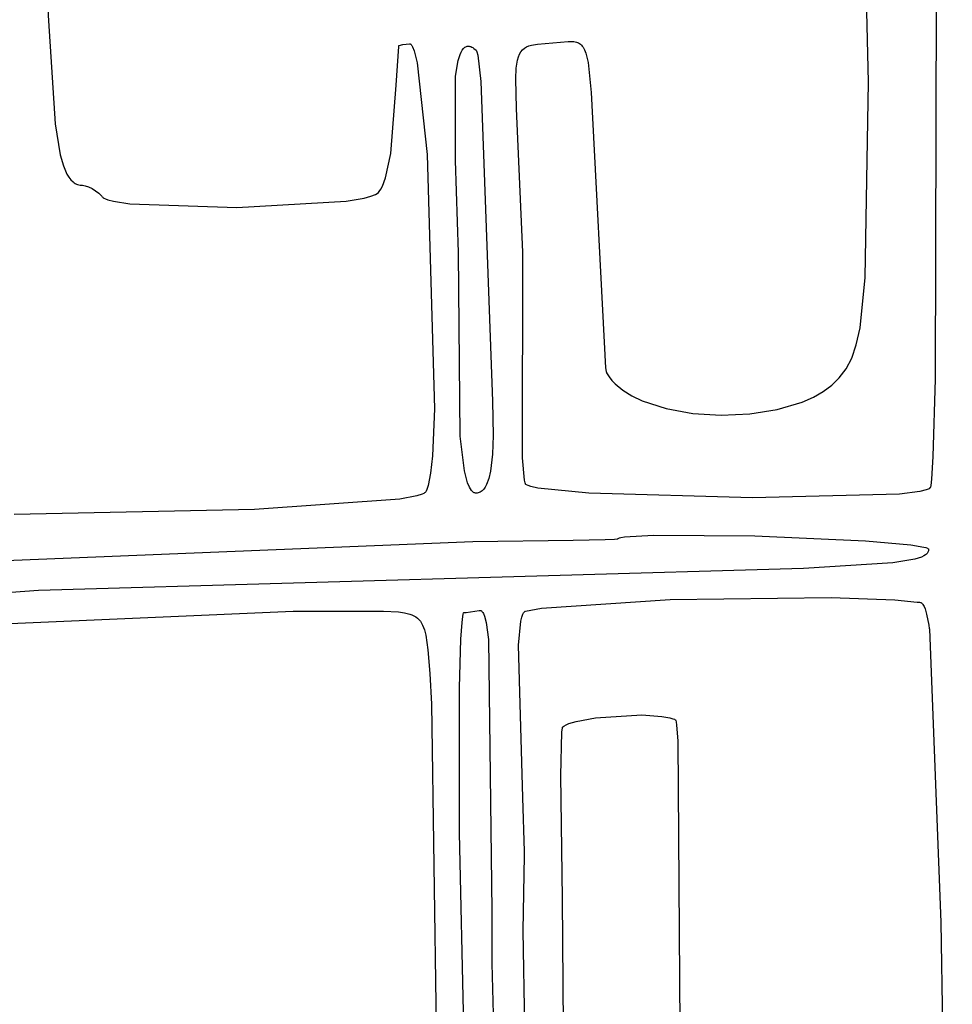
# Model space of a CAD drawing. Extents: x -74.1 to 10.8, y -36.7 to 44.6.
# Tile 162 of 199: x -20.8 to -19.7, y -9.1 to -7.9. Entities that reach past the tile are written whole.
import ezdxf

# ---------------------------------------------------------------- set-up
doc = ezdxf.new("R2010")
doc.units = 0

msp = doc.modelspace()

# ---------------------------------------------------------------- linework, layer by layer
at = {"layer": 'Layer 1', "color": 7, "linetype": 'CONTINUOUS'}
for p, q in [((-20.839337, -7.410226), (-20.8122, -7.879675)), ((-19.763086, -7.958246), (-19.771369, -7.589352)), ((-19.676468, -7.839585), (-19.677511, -8.338241)), ((-20.8122, -7.879675), (-20.803639, -8.011563)), ((-20.367183, -7.96194), (-20.364135, -7.912592)), ((-20.364135, -7.912592), (-20.364072, -7.911327)), ((-20.36406, -7.91127), (-20.363968, -7.91124)), ((-20.363968, -7.91124), (-20.363518, -7.911104)), ((-20.363518, -7.911104), (-20.358651, -7.91001)), ((-20.358651, -7.91001), (-20.350114, -7.909273)), ((-20.350114, -7.909273), (-20.349961, -7.909277)), ((-20.349961, -7.909277), (-20.349712, -7.909308)), ((-20.349712, -7.909308), (-20.349463, -7.909373)), ((-20.349463, -7.909373), (-20.349214, -7.909472)), ((-20.349214, -7.909472), (-20.348966, -7.909603)), ((-20.348966, -7.909603), (-20.348719, -7.909767)), ((-20.348719, -7.909767), (-20.348225, -7.910192)), ((-20.348225, -7.910192), (-20.347732, -7.910745)), ((-20.347732, -7.910745), (-20.347241, -7.911425)), ((-20.347241, -7.911425), (-20.346266, -7.913159)), ((-20.346266, -7.913159), (-20.344338, -7.918073)), ((-20.280244, -7.914223), (-20.279322, -7.91351)), ((-20.279322, -7.91351), (-20.278362, -7.912943)), ((-20.278362, -7.912943), (-20.277363, -7.912524)), ((-20.277363, -7.912524), (-20.276324, -7.912256)), ((-20.276324, -7.912256), (-20.275244, -7.912144)), ((-20.275244, -7.912144), (-20.274124, -7.912191)), ((-20.274124, -7.912191), (-20.272961, -7.912401)), ((-20.272961, -7.912401), (-20.271756, -7.912777)), ((-20.271756, -7.912777), (-20.270508, -7.913322)), ((-20.270508, -7.913322), (-20.269216, -7.914041)), ((-20.269216, -7.914041), (-20.26788, -7.914937)), ((-20.203358, -7.91473), (-20.200695, -7.913105)), ((-20.200695, -7.913105), (-20.197694, -7.911828)), ((-20.197694, -7.911828), (-20.19434, -7.910848)), ((-20.19434, -7.910848), (-20.186522, -7.909564)), ((-20.186522, -7.909564), (-20.147094, -7.906262)), ((-20.147094, -7.906262), (-20.143314, -7.906128)), ((-20.143314, -7.906128), (-20.139882, -7.90631)), ((-20.139882, -7.90631), (-20.136778, -7.906896)), ((-20.136778, -7.906896), (-20.135343, -7.907368)), ((-20.135343, -7.907368), (-20.133981, -7.907975)), ((-20.133981, -7.907975), (-20.132692, -7.908727)), ((-20.132692, -7.908727), (-20.131471, -7.909635)), ((-20.131471, -7.909635), (-20.130317, -7.910711)), ((-20.130317, -7.910711), (-20.129227, -7.911965)), ((-20.129227, -7.911965), (-20.128198, -7.913408)), ((-20.128198, -7.913408), (-20.126314, -7.916907)), ((-20.344338, -7.918073), (-20.340594, -7.933312)), ((-20.288024, -7.930585), (-20.28567, -7.92296)), ((-20.28567, -7.92296), (-20.284296, -7.919829)), ((-20.284296, -7.919829), (-20.282784, -7.917192)), ((-20.282784, -7.917192), (-20.281127, -7.915076)), ((-20.281127, -7.915076), (-20.280244, -7.914223)), ((-20.26788, -7.914937), (-20.265071, -7.917273)), ((-20.265071, -7.917273), (-20.264943, -7.917419)), ((-20.264943, -7.917419), (-20.264814, -7.917598)), ((-20.264814, -7.917598), (-20.264557, -7.918055)), ((-20.264557, -7.918055), (-20.264046, -7.919358)), ((-20.264046, -7.919358), (-20.263034, -7.923465)), ((-20.263034, -7.923465), (-20.259141, -7.957527)), ((-20.212086, -7.929953), (-20.210906, -7.925785)), ((-20.210906, -7.925785), (-20.209457, -7.922233)), ((-20.209457, -7.922233), (-20.207726, -7.919241)), ((-20.207726, -7.919241), (-20.205697, -7.916758)), ((-20.205697, -7.916758), (-20.203358, -7.91473)), ((-20.126314, -7.916907), (-20.124645, -7.921297)), ((-20.124645, -7.921297), (-20.121868, -7.933099)), ((-20.340594, -7.933312), (-20.327675, -8.050601)), ((-20.291301, -7.950491), (-20.288024, -7.930585)), ((-20.213692, -7.940342), (-20.212086, -7.929953)), ((-20.121868, -7.933099), (-20.117988, -7.971272)), ((-20.291476, -8.058616), (-20.291301, -7.950491)), ((-20.214388, -7.953826), (-20.213692, -7.940342)), ((-20.374343, -8.049442), (-20.367183, -7.96194)), ((-20.259141, -7.957527), (-20.244261, -8.366601)), ((-20.213487, -7.991775), (-20.214388, -7.953826)), ((-19.767328, -8.208066), (-19.763086, -7.958246)), ((-20.117988, -7.971272), (-20.099346, -8.323729)), ((-20.205336, -8.17569), (-20.213487, -7.991775)), ((-20.803639, -8.011563), (-20.797065, -8.051029)), ((-20.797065, -8.051029), (-20.793084, -8.065105)), ((-20.38108, -8.080685), (-20.374343, -8.049442)), ((-20.327675, -8.050601), (-20.318426, -8.376355)), ((-20.793084, -8.065105), (-20.788596, -8.075774)), ((-20.287669, -8.176269), (-20.291476, -8.058616)), ((-20.788596, -8.075774), (-20.78615, -8.079918)), ((-20.78615, -8.079918), (-20.783565, -8.083313)), ((-20.783565, -8.083313), (-20.780835, -8.085993)), ((-20.780835, -8.085993), (-20.779415, -8.087077)), ((-20.779415, -8.087077), (-20.777957, -8.087995)), ((-20.777957, -8.087995), (-20.776461, -8.088751)), ((-20.776461, -8.088751), (-20.774926, -8.08935)), ((-20.774926, -8.08935), (-20.773352, -8.089797)), ((-20.773352, -8.089797), (-20.771738, -8.090095)), ((-20.771738, -8.090095), (-20.770084, -8.090249)), ((-20.770084, -8.090249), (-20.768906, -8.090275)), ((-20.768906, -8.090275), (-20.767142, -8.090425)), ((-20.767142, -8.090425), (-20.765199, -8.090812)), ((-20.384935, -8.091169), (-20.38108, -8.080685)), ((-20.765199, -8.090812), (-20.760925, -8.092231)), ((-20.760925, -8.092231), (-20.756383, -8.094393)), ((-20.756383, -8.094393), (-20.751869, -8.097162)), ((-20.751869, -8.097162), (-20.747681, -8.100401)), ((-20.747681, -8.100401), (-20.744117, -8.103971)), ((-20.399878, -8.104296), (-20.39373, -8.101877)), ((-20.39373, -8.101877), (-20.391577, -8.100598)), ((-20.391577, -8.100598), (-20.390071, -8.099273)), ((-20.390071, -8.099273), (-20.389022, -8.098105)), ((-20.389022, -8.098105), (-20.386953, -8.095086)), ((-20.386953, -8.095086), (-20.384935, -8.091169)), ((-20.744117, -8.103971), (-20.743358, -8.104899)), ((-20.743358, -8.104899), (-20.742847, -8.105507)), ((-20.742847, -8.105507), (-20.742168, -8.106081)), ((-20.742168, -8.106081), (-20.741324, -8.106642)), ((-20.741324, -8.106642), (-20.739153, -8.107724)), ((-20.739153, -8.107724), (-20.736361, -8.108755)), ((-20.736361, -8.108755), (-20.729017, -8.110659)), ((-20.729017, -8.110659), (-20.708035, -8.113844)), ((-20.708035, -8.113844), (-20.571235, -8.118447)), ((-20.571235, -8.118447), (-20.43114, -8.110439)), ((-20.43114, -8.110439), (-20.408304, -8.106531)), ((-20.408304, -8.106531), (-20.399878, -8.104296)), ((-20.285482, -8.41122), (-20.287669, -8.176269)), ((-20.205636, -8.438843), (-20.205336, -8.17569)), ((-19.773808, -8.272556), (-19.767328, -8.208066)), ((-19.778563, -8.294586), (-19.773808, -8.272556)), ((-19.784491, -8.311671), (-19.778563, -8.294586)), ((-19.791712, -8.325207), (-19.784491, -8.311671)), ((-20.099346, -8.323729), (-20.09851, -8.328559)), ((-20.09851, -8.328559), (-20.098147, -8.330033)), ((-20.098147, -8.330033), (-20.098105, -8.330171)), ((-19.800549, -8.336849), (-19.791712, -8.325207)), ((-20.098105, -8.330171), (-20.098084, -8.330237)), ((-20.098071, -8.330275), (-20.095006, -8.335194)), ((-20.095006, -8.335194), (-20.091377, -8.339881)), ((-20.091377, -8.339881), (-20.087209, -8.344337)), ((-19.809722, -8.346063), (-19.800549, -8.336849)), ((-19.677511, -8.338241), (-19.68054, -8.437456)), ((-20.087209, -8.344337), (-20.077369, -8.352552)), ((-20.077369, -8.352552), (-20.065707, -8.359833)), ((-19.833541, -8.361485), (-19.820792, -8.354274)), ((-19.820792, -8.354274), (-19.809722, -8.346063)), ((-20.244261, -8.366601), (-20.243193, -8.410472)), ((-20.065707, -8.359833), (-20.052439, -8.366177)), ((-20.052439, -8.366177), (-20.021966, -8.376038)), ((-19.87967, -8.377164), (-19.847749, -8.367701)), ((-19.847749, -8.367701), (-19.833541, -8.361485)), ((-20.318426, -8.376355), (-20.321073, -8.436576)), ((-20.021966, -8.376038), (-19.987702, -8.3821)), ((-19.914803, -8.382696), (-19.87967, -8.377164)), ((-19.987702, -8.3821), (-19.951397, -8.38433)), ((-19.951397, -8.38433), (-19.914803, -8.382696)), ((-20.280013, -8.4555), (-20.285482, -8.41122)), ((-20.243193, -8.410472), (-20.244063, -8.434364)), ((-20.321073, -8.436576), (-20.323317, -8.458765)), ((-20.244063, -8.434364), (-20.246696, -8.456124)), ((-20.203103, -8.467662), (-20.205636, -8.438843)), ((-19.68054, -8.437456), (-19.682334, -8.466409)), ((-20.276025, -8.470936), (-20.280013, -8.4555)), ((-20.323317, -8.458765), (-20.326219, -8.474524)), ((-20.248868, -8.465398), (-20.251714, -8.473173)), ((-20.246696, -8.456124), (-20.248868, -8.465398)), ((-20.202414, -8.471149), (-20.203103, -8.467662)), ((-19.682334, -8.466409), (-19.683291, -8.474382)), ((-20.327926, -8.479723), (-20.328845, -8.481606)), ((-20.326219, -8.474524), (-20.327926, -8.479723)), ((-20.273676, -8.476616), (-20.276025, -8.470936)), ((-20.272408, -8.478902), (-20.273676, -8.476616)), ((-20.271075, -8.480802), (-20.272408, -8.478902)), ((-20.269677, -8.482301), (-20.271075, -8.480802)), ((-20.256338, -8.480291), (-20.257416, -8.481317)), ((-20.255312, -8.479125), (-20.256338, -8.480291)), ((-20.253414, -8.476397), (-20.255312, -8.479125)), ((-20.251714, -8.473173), (-20.253414, -8.476397)), ((-20.202076, -8.472262), (-20.202414, -8.471149)), ((-20.202049, -8.472314), (-20.202076, -8.472262)), ((-20.202006, -8.472383), (-20.202049, -8.472314)), ((-20.20191, -8.472522), (-20.202006, -8.472383)), ((-20.20167, -8.472798), (-20.20191, -8.472522)), ((-20.201369, -8.473072), (-20.20167, -8.472798)), ((-20.200585, -8.473614), (-20.201369, -8.473072)), ((-20.198306, -8.474677), (-20.200585, -8.473614)), ((-20.19511, -8.475709), (-20.198306, -8.474677)), ((-20.186113, -8.477683), (-20.19511, -8.475709)), ((-20.120845, -8.484275), (-20.186113, -8.477683)), ((-19.689297, -8.480198), (-19.697446, -8.482134)), ((-19.686552, -8.479149), (-19.689297, -8.480198)), ((-19.685528, -8.478604), (-19.686552, -8.479149)), ((-19.684743, -8.478045), (-19.685528, -8.478604)), ((-19.684441, -8.477761), (-19.684743, -8.478045)), ((-19.6842, -8.477473), (-19.684441, -8.477761)), ((-19.684032, -8.477204), (-19.6842, -8.477473)), ((-19.683907, -8.476929), (-19.684032, -8.477204)), ((-19.683783, -8.476576), (-19.683907, -8.476929)), ((-19.683291, -8.474382), (-19.683783, -8.476576)), ((-20.362518, -8.492062), (-20.548745, -8.505306)), ((-20.340852, -8.487878), (-20.362518, -8.492062)), ((-20.334121, -8.485677), (-20.340852, -8.487878)), ((-20.331809, -8.484551), (-20.334121, -8.485677)), ((-20.330921, -8.483982), (-20.331809, -8.484551)), ((-20.330212, -8.483409), (-20.330921, -8.483982)), ((-20.329809, -8.482992), (-20.330212, -8.483409)), ((-20.329322, -8.482362), (-20.329809, -8.482992)), ((-20.328845, -8.481606), (-20.329322, -8.482362)), ((-20.268953, -8.482897), (-20.269677, -8.482301)), ((-20.268211, -8.483388), (-20.268953, -8.482897)), ((-20.267452, -8.483773), (-20.268211, -8.483388)), ((-20.266676, -8.48405), (-20.267452, -8.483773)), ((-20.265883, -8.484217), (-20.266676, -8.48405)), ((-20.265071, -8.484273), (-20.265883, -8.484217)), ((-20.263649, -8.484187), (-20.265071, -8.484273)), ((-20.262287, -8.483932), (-20.263649, -8.484187)), ((-20.260984, -8.483512), (-20.262287, -8.483932)), ((-20.259738, -8.482933), (-20.260984, -8.483512)), ((-20.25855, -8.482199), (-20.259738, -8.482933)), ((-20.257416, -8.481317), (-20.25855, -8.482199)), ((-19.911428, -8.490386), (-20.120845, -8.484275)), ((-19.723344, -8.485367), (-19.911428, -8.490386)), ((-19.697446, -8.482134), (-19.723344, -8.485367)), ((-20.548745, -8.505306), (-20.855982, -8.511423)), ((-20.140933, -8.544344), (-20.100023, -8.543533)), ((-20.100023, -8.543533), (-20.088187, -8.543019)), ((-20.088187, -8.543019), (-20.084778, -8.542713)), ((-20.084778, -8.542713), (-20.083745, -8.542545)), ((-20.083745, -8.542545), (-20.083402, -8.542457)), ((-20.083402, -8.542457), (-20.083275, -8.542412)), ((-20.083275, -8.542412), (-20.083177, -8.542366)), ((-20.083177, -8.542366), (-20.083139, -8.542343)), ((-20.083063, -8.542265), (-20.082913, -8.542136)), ((-20.082913, -8.542136), (-20.082727, -8.542008)), ((-20.082727, -8.542008), (-20.082251, -8.541759)), ((-20.082251, -8.541759), (-20.081638, -8.541518)), ((-20.081638, -8.541518), (-20.08001, -8.54106)), ((-20.08001, -8.54106), (-20.075211, -8.540241)), ((-20.075211, -8.540241), (-20.038103, -8.538174)), ((-20.038103, -8.538174), (-19.908288, -8.539095)), ((-19.908288, -8.539095), (-19.766622, -8.5452)), ((-20.914042, -8.572297), (-20.269278, -8.546288)), ((-20.269278, -8.546288), (-20.140933, -8.544344)), ((-19.766622, -8.5452), (-19.708616, -8.550362)), ((-19.708616, -8.550362), (-19.692009, -8.553247)), ((-19.692009, -8.553247), (-19.689453, -8.553992)), ((-19.689453, -8.553992), (-19.687593, -8.554745)), ((-19.687593, -8.554745), (-19.686933, -8.555125)), ((-19.686933, -8.555125), (-19.686671, -8.555315)), ((-19.686671, -8.555315), (-19.686457, -8.555506)), ((-19.686457, -8.555506), (-19.686289, -8.555697)), ((-19.686289, -8.555697), (-19.686223, -8.555793)), ((-19.686223, -8.555793), (-19.686168, -8.555889)), ((-19.686168, -8.555889), (-19.686126, -8.555985)), ((-19.686126, -8.555985), (-19.686096, -8.556081)), ((-19.686071, -8.556273), (-19.686122, -8.557199)), ((-19.686096, -8.556081), (-19.686078, -8.556177)), ((-19.686078, -8.556177), (-19.686071, -8.556273)), ((-19.703868, -8.568648), (-19.732003, -8.573289)), ((-19.695346, -8.565994), (-19.703868, -8.568648)), ((-19.692257, -8.564568), (-19.695346, -8.565994)), ((-19.689866, -8.56307), (-19.692257, -8.564568)), ((-19.688914, -8.562293), (-19.689866, -8.56307)), ((-19.688114, -8.561496), (-19.688914, -8.562293)), ((-19.687458, -8.560679), (-19.688114, -8.561496)), ((-19.686938, -8.559842), (-19.687458, -8.560679)), ((-19.686548, -8.558983), (-19.686938, -8.559842)), ((-19.686278, -8.558102), (-19.686548, -8.558983)), ((-19.686122, -8.557199), (-19.686278, -8.558102)), ((-19.846374, -8.580883), (-20.82503, -8.608748)), ((-19.732003, -8.573289), (-19.846374, -8.580883)), ((-20.82503, -8.608748), (-20.957396, -8.618814)), ((-20.016936, -8.620235), (-19.810863, -8.617712)), ((-19.810863, -8.617712), (-19.729504, -8.620781)), ((-20.202065, -8.635272), (-20.181419, -8.631489)), ((-20.181419, -8.631489), (-20.016936, -8.620235)), ((-19.729504, -8.620781), (-19.700767, -8.623582)), ((-19.700767, -8.623582), (-19.697871, -8.623996)), ((-19.697871, -8.623996), (-19.696486, -8.624208)), ((-19.696486, -8.624208), (-19.696146, -8.624262)), ((-19.696146, -8.624262), (-19.696104, -8.624268)), ((-19.696071, -8.624274), (-19.695646, -8.624487)), ((-19.695646, -8.624487), (-19.695231, -8.624755)), ((-19.695231, -8.624755), (-19.694825, -8.625077)), ((-19.694825, -8.625077), (-19.694044, -8.625872)), ((-19.694044, -8.625872), (-19.693301, -8.626853)), ((-19.693301, -8.626853), (-19.691926, -8.629301)), ((-19.691926, -8.629301), (-19.690694, -8.632276)), ((-19.690694, -8.632276), (-19.688633, -8.639226)), ((-20.861308, -8.651057), (-20.49935, -8.635318)), ((-20.49935, -8.635318), (-20.383639, -8.635392)), ((-20.383639, -8.635392), (-20.364227, -8.636335)), ((-20.364227, -8.636335), (-20.356528, -8.637395)), ((-20.356528, -8.637395), (-20.350012, -8.638995)), ((-20.350012, -8.638995), (-20.347161, -8.640032)), ((-20.347161, -8.640032), (-20.344564, -8.641246)), ((-20.344564, -8.641246), (-20.342204, -8.642651)), ((-20.342204, -8.642651), (-20.340068, -8.644261)), ((-20.340068, -8.644261), (-20.338141, -8.646089)), ((-20.282899, -8.649944), (-20.28194, -8.642163)), ((-20.28194, -8.642163), (-20.281417, -8.63901)), ((-20.281417, -8.63901), (-20.281145, -8.637623)), ((-20.281145, -8.637623), (-20.281076, -8.637296)), ((-20.281065, -8.637272), (-20.281009, -8.637264)), ((-20.281009, -8.637264), (-20.280742, -8.637224)), ((-20.280742, -8.637224), (-20.277943, -8.636804)), ((-20.277943, -8.636804), (-20.261237, -8.634298)), ((-20.261237, -8.634298), (-20.261077, -8.634274)), ((-20.261071, -8.634273), (-20.260587, -8.634241)), ((-20.260587, -8.634241), (-20.260114, -8.634272)), ((-20.260114, -8.634272), (-20.259653, -8.634366)), ((-20.259653, -8.634366), (-20.259202, -8.634521)), ((-20.259202, -8.634521), (-20.258762, -8.634737)), ((-20.258762, -8.634737), (-20.258333, -8.635012)), ((-20.258333, -8.635012), (-20.257915, -8.635344)), ((-20.257915, -8.635344), (-20.257109, -8.636175)), ((-20.257109, -8.636175), (-20.256344, -8.637221)), ((-20.256344, -8.637221), (-20.255618, -8.638472)), ((-20.255618, -8.638472), (-20.254282, -8.641544)), ((-20.254282, -8.641544), (-20.25204, -8.649682)), ((-20.207791, -8.648241), (-20.206575, -8.643104)), ((-20.206575, -8.643104), (-20.205142, -8.639142)), ((-20.205142, -8.639142), (-20.20434, -8.637626)), ((-20.20434, -8.637626), (-20.203478, -8.636433)), ((-20.203478, -8.636433), (-20.203025, -8.635962)), ((-20.203025, -8.635962), (-20.202556, -8.635575)), ((-20.202556, -8.635575), (-20.202316, -8.635413)), ((-20.202316, -8.635413), (-20.202194, -8.635341)), ((-20.202194, -8.635341), (-20.202133, -8.635306)), ((-19.688633, -8.639226), (-19.685935, -8.653062)), ((-20.338141, -8.646089), (-20.336409, -8.64815)), ((-20.336409, -8.64815), (-20.334857, -8.650457)), ((-20.334857, -8.650457), (-20.333471, -8.653024)), ((-20.333471, -8.653024), (-20.33114, -8.658995)), ((-20.284491, -8.671104), (-20.282899, -8.649944)), ((-20.25204, -8.649682), (-20.24904, -8.671607)), ((-20.210715, -8.678923), (-20.207791, -8.648241)), ((-19.685935, -8.653062), (-19.685192, -8.657627)), ((-19.685192, -8.657627), (-19.685124, -8.658002)), ((-20.33114, -8.658995), (-20.329299, -8.666175)), ((-20.329299, -8.666175), (-20.326626, -8.684605)), ((-19.685124, -8.658002), (-19.685092, -8.65817)), ((-19.685092, -8.65817), (-19.685076, -8.65825)), ((-19.685069, -8.658295), (-19.670617, -9.033208)), ((-20.286463, -8.733424), (-20.284491, -8.671104)), ((-20.24904, -8.671607), (-20.245014, -9.018678)), ((-20.205162, -8.874), (-20.210715, -8.678923)), ((-20.326626, -8.684605), (-20.324071, -8.715273)), ((-20.324071, -8.715273), (-20.322311, -8.75431)), ((-20.286337, -8.918833), (-20.286463, -8.733424)), ((-20.322311, -8.75431), (-20.311529, -9.45682)), ((-20.112236, -8.771702), (-20.053132, -8.768185)), ((-20.053132, -8.768185), (-20.02736, -8.769918)), ((-20.02736, -8.769918), (-20.017289, -8.771797)), ((-20.154344, -8.783788), (-20.15421, -8.783496)), ((-20.15421, -8.783496), (-20.154141, -8.783376)), ((-20.154141, -8.783376), (-20.154107, -8.783323)), ((-20.15407, -8.783272), (-20.152919, -8.782421)), ((-20.152919, -8.782421), (-20.15001, -8.780774)), ((-20.15001, -8.780774), (-20.146345, -8.779204)), ((-20.146345, -8.779204), (-20.137017, -8.776319)), ((-20.137017, -8.776319), (-20.112236, -8.771702)), ((-20.017289, -8.771797), (-20.013191, -8.773006)), ((-20.013191, -8.773006), (-20.011406, -8.773681)), ((-20.011406, -8.773681), (-20.010583, -8.774035)), ((-20.010583, -8.774035), (-20.010189, -8.774217)), ((-20.010189, -8.774217), (-20.010093, -8.774263)), ((-20.010071, -8.774274), (-20.01001, -8.774341)), ((-20.01001, -8.774341), (-20.009893, -8.774511)), ((-20.009893, -8.774511), (-20.009779, -8.774726)), ((-20.009779, -8.774726), (-20.009567, -8.775283)), ((-20.009567, -8.775283), (-20.009193, -8.776856)), ((-20.009193, -8.776856), (-20.008613, -8.781422)), ((-20.008613, -8.781422), (-20.007091, -8.801191)), ((-20.156736, -8.845561), (-20.155457, -8.790321)), ((-20.155457, -8.790321), (-20.154599, -8.784578)), ((-20.154599, -8.784578), (-20.154344, -8.783788)), ((-20.007091, -8.801191), (-20.007076, -8.801255)), ((-20.007071, -8.801291), (-20.002109, -9.441875)), ((-20.154442, -9.003082), (-20.156736, -8.845561)), ((-20.203029, -8.943089), (-20.205162, -8.874)), ((-20.276007, -9.378967), (-20.286337, -8.918833)), ((-20.203233, -8.947854), (-20.203029, -8.943089)), ((-20.204969, -9.044305), (-20.203233, -8.947854)), ((-20.146386, -9.944458), (-20.154442, -9.003082)), ((-20.245014, -9.018678), (-20.245065, -9.086227)), ((-19.670617, -9.033208), (-19.655769, -9.925878)), ((-20.192324, -9.805539), (-20.204969, -9.044305)), ((-20.245065, -9.086227), (-20.226173, -9.787465))]:
    msp.add_line(p, q, dxfattribs=at)

doc.saveas('drawing.dxf')
